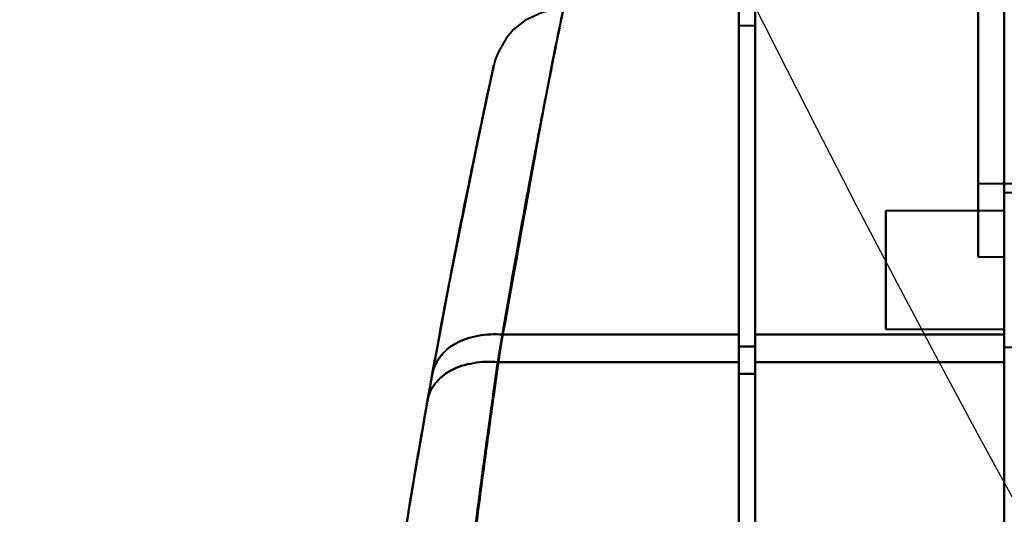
# Model space of a CAD drawing. Header units: millimetres. Extents: x -695 to 695, y -1115 to 611.
# Tile 16 of 87: x -578 to -537, y -293 to -272. Entities that reach past the tile are written whole.
import ezdxf

# ---------------------------------------------------------------- set-up
doc = ezdxf.new("R2010")
doc.units = ezdxf.units.MM
doc.layers.add('G-IMPT', color=8, linetype='Continuous', lineweight=40)

# ---------------------------------------------------------------- blocks, each defined once
blk = doc.blocks.new('NEXA 700 CALQUES_dwg-751640-Niveau de réf_')
at = {"layer": 'G-IMPT'}
for p, q in [((-536.97, 351.4), (-536.97, -334.4)), ((-536.97, 351.4), (-536.97, -334.4)), ((-538.07, -276.05), (-538.07, -291.344)), ((-538.07, -291.344), (-538.07, -276.05)), ((-536.97, -291.344), (-536.97, -276.05)), ((-538.07, -276.656), (-538.07, -291.95)), ((-538.07, -291.95), (-538.07, -276.656)), ((-536.97, -291.95), (-536.97, -276.656)), ((-538.07, -279.15), (-538.07, -288.48)), ((-538.07, -288.48), (-538.07, -279.15)), ((-538.07, -279.52), (-538.07, -288.85)), ((-538.07, -288.85), (-538.07, -279.52)), ((-548.17, -281.5), (-548.17, -296.384)), ((-548.17, -281.5), (-548.17, -296.384)), ((-548.17, -296.384), (-548.17, -281.5)), ((-548.17, -296.384), (-548.17, -281.5)), ((-547.47, -281.5), (-547.47, -296.384)), ((-547.47, -281.5), (-547.47, -296.384)), ((-547.47, -296.384), (-547.47, -281.5)), ((-547.47, -296.384), (-547.47, -281.5)), ((-536.97, -281.5), (-536.97, -296.384)), ((-536.97, -281.5), (-536.97, -296.384)), ((-536.97, -296.384), (-536.97, -281.5)), ((-536.97, -296.384), (-536.97, -281.5)), ((-547.47, -282.2), (-548.17, -282.2)), ((-547.47, -282.2), (-548.17, -282.2)), ((-548.17, -282.2), (-548.17, -296.875)), ((-548.17, -282.2), (-548.17, -296.875)), ((-548.17, -296.875), (-548.17, -282.2)), ((-548.17, -296.875), (-548.17, -282.2)), ((-547.47, -282.2), (-547.47, -296.875)), ((-547.47, -282.2), (-547.47, -296.875)), ((-547.47, -296.875), (-547.47, -282.2)), ((-547.47, -296.875), (-547.47, -282.2)), ((-538.07, -288.85), (-517.07, -288.85)), ((-534.755, -289.25), (-536.97, -289.25)), ((-534.755, -289.25), (-536.97, -289.25)), ((-536.97, -295.75), (-536.97, -289.25)), ((-536.97, -295.75), (-536.97, -289.25)), ((-536.97, -289.25), (-536.97, -294.125)), ((-536.97, -295.75), (-536.97, -289.25)), ((-536.97, -295.75), (-536.97, -289.25)), ((-536.97, -289.25), (-536.97, -294.125)), ((-536.97, -290), (-541.97, -290)), ((-536.97, -290), (-541.97, -290)), ((-541.97, -290), (-541.97, -295)), ((-541.97, -290), (-541.97, -295)), ((-541.97, -295), (-541.97, -290)), ((-541.97, -295), (-541.97, -290)), ((-541.97, -290), (-541.97, -295)), ((-541.97, -290), (-541.97, -295)), ((-541.97, -295), (-541.97, -290)), ((-541.97, -295), (-541.97, -290)), ((-536.97, -290), (-536.97, -295)), ((-536.97, -290), (-536.97, -295)), ((-536.97, -295), (-536.97, -290)), ((-536.97, -295), (-536.97, -290)), ((-536.97, -290), (-536.97, -295)), ((-536.97, -290), (-536.97, -295)), ((-536.97, -295), (-536.97, -290)), ((-536.97, -295), (-536.97, -290)), ((-536.97, -290.875), (-536.97, -295.75)), ((-536.97, -290.875), (-536.97, -295.75)), ((-538.07, -291.95), (-538.07, -291.344)), ((-538.07, -291.95), (-536.97, -291.95)), ((-536.97, -294.125), (-536.97, -295.75)), ((-536.97, -294.125), (-536.97, -295.75)), ((-541.97, -295), (-536.97, -295)), ((-541.97, -295), (-536.97, -295)), ((-548.17, -295.221), (-548.17, -306.105)), ((-548.17, -295.221), (-548.17, -306.105)), ((-548.17, -306.105), (-548.17, -295.221)), ((-548.17, -306.105), (-548.17, -295.221)), ((-547.47, -295.221), (-547.47, -306.105)), ((-547.47, -295.221), (-547.47, -306.105)), ((-547.47, -306.105), (-547.47, -295.221)), ((-547.47, -306.105), (-547.47, -295.221)), ((-536.97, -295.221), (-536.97, -306.105)), ((-536.97, -295.221), (-536.97, -306.105)), ((-536.97, -306.105), (-536.97, -295.221)), ((-536.97, -306.105), (-536.97, -295.221)), ((-548.17, -295.729), (-548.17, -306.105)), ((-548.17, -295.729), (-548.17, -306.105)), ((-548.17, -306.105), (-548.17, -295.729)), ((-548.17, -306.105), (-548.17, -295.729)), ((-547.47, -295.729), (-547.47, -306.105)), ((-547.47, -295.729), (-547.47, -306.105)), ((-547.47, -306.105), (-547.47, -295.729)), ((-547.47, -306.105), (-547.47, -295.729)), ((-536.97, -295.75), (-534.755, -295.75)), ((-536.97, -295.75), (-534.755, -295.75)), ((-548.17, -296.384), (-548.17, -306.919)), ((-548.17, -296.384), (-548.17, -306.919)), ((-548.17, -306.919), (-548.17, -296.384)), ((-548.17, -306.919), (-548.17, -296.384)), ((-547.47, -296.384), (-547.47, -306.919)), ((-547.47, -296.384), (-547.47, -306.919)), ((-547.47, -306.919), (-547.47, -296.384)), ((-547.47, -306.919), (-547.47, -296.384)), ((-536.97, -296.384), (-536.97, -306.919)), ((-536.97, -296.384), (-536.97, -306.919)), ((-536.97, -306.919), (-536.97, -296.384)), ((-536.97, -306.919), (-536.97, -296.384)), ((-548.17, -296.875), (-548.17, -306.919)), ((-548.17, -296.875), (-548.17, -306.919)), ((-548.17, -306.919), (-548.17, -296.875)), ((-548.17, -306.919), (-548.17, -296.875)), ((-547.47, -296.875), (-547.47, -306.919)), ((-547.47, -296.875), (-547.47, -306.919)), ((-547.47, -306.919), (-547.47, -296.875)), ((-547.47, -306.919), (-547.47, -296.875))]:
    blk.add_line(p, q, dxfattribs=at)
at = {"layer": 'G-IMPT', "flags": 128}
for points in [[(-536.97, 351.4), (-536.97, 179.95), (-536.97, 8.5), (-536.97, -162.95), (-536.97, -334.4)], [(-536.97, -334.4), (-536.97, -162.95), (-536.97, 8.5), (-536.97, 179.95), (-536.97, 351.4)], [(-536.97, 351.4), (-536.97, 179.95), (-536.97, 8.5), (-536.97, -162.95), (-536.97, -334.4)], [(-536.97, -334.4), (-536.97, -162.95), (-536.97, 8.5), (-536.97, 179.95), (-536.97, 351.4)], [(-536.97, 351.4), (-536.97, 179.95), (-536.97, 8.5), (-536.97, -162.95), (-536.97, -334.4)], [(-536.97, -334.4), (-536.97, -162.95), (-536.97, 8.5), (-536.97, 179.95), (-536.97, 351.4)], [(-536.97, 351.4), (-536.97, 179.95), (-536.97, 8.5), (-536.97, -162.95), (-536.97, -334.4)], [(-536.97, -334.4), (-536.97, -162.95), (-536.97, 8.5), (-536.97, 179.95), (-536.97, 351.4)], [(-555.561, -281.5), (-556.034, -281.54), (-556.461, -281.644), (-557.187, -281.98), (-557.663, -282.361), (-557.96, -282.706), (-558.303, -283.292), (-558.419, -283.59), (-558.462, -283.736), (-558.471, -283.771), (-558.474, -283.784), (-558.477, -283.796), (-558.48, -283.805), (-558.482, -283.814), (-558.485, -283.826), (-558.488, -283.842), (-558.492, -283.859), (-558.522, -283.994), (-558.774, -285.161), (-559.272, -287.526), (-560.379, -293.07), (-561.085, -296.864)], [(-548.17, -295.221), (-550.66, -295.221), (-553.151, -295.221), (-555.642, -295.221), (-558.133, -295.221)], [(-558.133, -295.221), (-555.642, -295.221), (-553.151, -295.221), (-550.66, -295.221), (-548.17, -295.221)], [(-548.17, -295.221), (-550.66, -295.221), (-553.151, -295.221), (-555.642, -295.221), (-558.133, -295.221)], [(-558.133, -295.221), (-555.642, -295.221), (-553.151, -295.221), (-550.66, -295.221), (-548.17, -295.221)], [(-536.97, -295.221), (-539.595, -295.221), (-542.22, -295.221), (-544.845, -295.221), (-547.47, -295.221)], [(-547.47, -295.221), (-544.845, -295.221), (-542.22, -295.221), (-539.595, -295.221), (-536.97, -295.221)], [(-536.97, -295.221), (-539.595, -295.221), (-542.22, -295.221), (-544.845, -295.221), (-547.47, -295.221)], [(-547.47, -295.221), (-544.845, -295.221), (-542.22, -295.221), (-539.595, -295.221), (-536.97, -295.221)], [(-547.47, -295.729), (-547.645, -295.729), (-547.82, -295.729), (-547.995, -295.729), (-548.17, -295.729)], [(-548.17, -295.729), (-547.995, -295.729), (-547.82, -295.729), (-547.645, -295.729), (-547.47, -295.729)], [(-547.47, -295.729), (-547.645, -295.729), (-547.82, -295.729), (-547.995, -295.729), (-548.17, -295.729)], [(-548.17, -295.729), (-547.995, -295.729), (-547.82, -295.729), (-547.645, -295.729), (-547.47, -295.729)], [(-548.17, -296.384), (-550.709, -296.384), (-553.249, -296.384), (-555.789, -296.384), (-558.329, -296.384)], [(-558.329, -296.384), (-555.789, -296.384), (-553.249, -296.384), (-550.709, -296.384), (-548.17, -296.384)], [(-548.17, -296.384), (-550.709, -296.384), (-553.249, -296.384), (-555.789, -296.384), (-558.329, -296.384)], [(-558.329, -296.384), (-555.789, -296.384), (-553.249, -296.384), (-550.709, -296.384), (-548.17, -296.384)], [(-536.97, -296.384), (-539.595, -296.384), (-542.22, -296.384), (-544.845, -296.384), (-547.47, -296.384)], [(-547.47, -296.384), (-544.845, -296.384), (-542.22, -296.384), (-539.595, -296.384), (-536.97, -296.384)], [(-536.97, -296.384), (-539.595, -296.384), (-542.22, -296.384), (-544.845, -296.384), (-547.47, -296.384)], [(-547.47, -296.384), (-544.845, -296.384), (-542.22, -296.384), (-539.595, -296.384), (-536.97, -296.384)], [(-547.47, -296.875), (-547.645, -296.875), (-547.82, -296.875), (-547.995, -296.875), (-548.17, -296.875)], [(-548.17, -296.875), (-547.995, -296.875), (-547.82, -296.875), (-547.645, -296.875), (-547.47, -296.875)], [(-547.47, -296.875), (-547.645, -296.875), (-547.82, -296.875), (-547.995, -296.875), (-548.17, -296.875)], [(-548.17, -296.875), (-547.995, -296.875), (-547.82, -296.875), (-547.645, -296.875), (-547.47, -296.875)]]:
    blk.add_lwpolyline(points, dxfattribs=at)
at = {"layer": 'G-IMPT'}
for points in [[(-558.133, -295.221), (-557.302, -290.777), (-556.068, -283.725), (-555.276, -280.233), (-556.205, -284.387), (-557.484, -291.799), (-558.329, -296.384)], [(-558.133, -295.221), (-557.302, -290.777), (-556.068, -283.725), (-555.276, -280.233), (-556.205, -284.387), (-557.484, -291.799), (-558.329, -296.384)], [(-561.085, -296.864), (-561.043, -296.63), (-560.826, -296.149), (-560.148, -295.548), (-559.166, -295.226), (-558.46, -295.193), (-558.133, -295.221)], [(-558.133, -295.221), (-558.46, -295.193), (-559.166, -295.226), (-560.148, -295.548), (-560.826, -296.149), (-561.043, -296.63), (-561.085, -296.864)], [(-561.085, -296.864), (-561.043, -296.63), (-560.826, -296.149), (-560.148, -295.548), (-559.166, -295.226), (-558.46, -295.193), (-558.133, -295.221)], [(-558.133, -295.221), (-558.46, -295.193), (-559.166, -295.226), (-560.148, -295.548), (-560.826, -296.149), (-561.043, -296.63), (-561.085, -296.864)], [(-559.599, -306.105), (-559.469, -305.084), (-559.212, -303.048), (-558.823, -300.13), (-558.455, -297.474), (-558.236, -295.922), (-558.133, -295.221)], [(-558.133, -295.221), (-558.234, -295.921), (-558.458, -297.491), (-558.822, -300.125), (-559.211, -303.048), (-559.472, -305.09), (-559.599, -306.105)], [(-559.599, -306.105), (-559.469, -305.084), (-559.212, -303.048), (-558.823, -300.13), (-558.455, -297.474), (-558.236, -295.922), (-558.133, -295.221)], [(-558.133, -295.221), (-558.234, -295.921), (-558.458, -297.491), (-558.822, -300.125), (-559.211, -303.048), (-559.472, -305.09), (-559.599, -306.105)], [(-561.282, -297.966), (-561.242, -297.739), (-561.028, -297.272), (-560.351, -296.689), (-559.366, -296.381), (-558.657, -296.354), (-558.329, -296.384)], [(-558.329, -296.384), (-558.657, -296.354), (-559.366, -296.381), (-560.351, -296.689), (-561.028, -297.272), (-561.242, -297.739), (-561.282, -297.966)], [(-561.282, -297.966), (-561.242, -297.739), (-561.028, -297.272), (-560.351, -296.689), (-559.366, -296.381), (-558.657, -296.354), (-558.329, -296.384)], [(-558.329, -296.384), (-558.657, -296.354), (-559.366, -296.381), (-560.351, -296.689), (-561.028, -297.272), (-561.242, -297.739), (-561.282, -297.966)], [(-558.329, -296.384), (-558.429, -297.076), (-558.639, -298.593), (-558.993, -301.194), (-559.36, -303.99), (-559.603, -305.942), (-559.724, -306.919)], [(-559.724, -306.919), (-559.605, -305.943), (-559.357, -303.972), (-558.994, -301.2), (-558.639, -298.588), (-558.428, -297.084), (-558.329, -296.384)], [(-558.329, -296.384), (-558.429, -297.076), (-558.639, -298.593), (-558.993, -301.194), (-559.36, -303.99), (-559.603, -305.942), (-559.724, -306.919)], [(-559.724, -306.919), (-559.605, -305.943), (-559.357, -303.972), (-558.994, -301.2), (-558.639, -298.588), (-558.428, -297.084), (-558.329, -296.384)], [(-562.563, -305.643), (-562.308, -304.01), (-561.772, -300.726), (-561.29, -297.998), (-561.085, -296.864)], [(-562.563, -305.643), (-562.308, -304.01), (-561.772, -300.726), (-561.29, -297.998), (-561.085, -296.864)], [(-561.085, -296.864), (-561.295, -298.029), (-561.772, -300.726), (-562.303, -303.979), (-562.563, -305.643)], [(-561.085, -296.864), (-561.295, -298.029), (-561.772, -300.726), (-562.303, -303.979), (-562.563, -305.643)], [(-561.282, -297.966), (-561.484, -299.1), (-561.945, -301.76), (-562.448, -304.892), (-562.69, -306.463)], [(-561.282, -297.966), (-561.484, -299.1), (-561.945, -301.76), (-562.448, -304.892), (-562.69, -306.463)], [(-562.69, -306.463), (-562.444, -304.861), (-561.947, -301.774), (-561.484, -299.103), (-561.282, -297.966)], [(-562.69, -306.463), (-562.444, -304.861), (-561.947, -301.774), (-561.484, -299.103), (-561.282, -297.966)]]:
    blk.add_open_spline(points, degree=3, dxfattribs=at)
for points, knots in [([(-558.329, -296.384), (-557.945, -294.084), (-557.395, -290.973), (-556.77, -287.617), (-556.219, -284.757), (-555.729, -282.315), (-555.497, -281.19), (-555.658, -281.966), (-556.105, -284.181), (-556.613, -286.797), (-557.22, -290.016), (-557.756, -293.006), (-558.133, -295.221)], [0, 0, 0, 0, 0.125, 0.1875, 0.25, 0.375, 0.5, 0.625, 0.75, 0.8125, 0.875, 1, 1, 1, 1]), ([(-558.329, -296.384), (-557.945, -294.084), (-557.395, -290.973), (-556.77, -287.617), (-556.219, -284.757), (-555.729, -282.315), (-555.497, -281.19), (-555.658, -281.966), (-556.105, -284.181), (-556.613, -286.797), (-557.22, -290.016), (-557.756, -293.006), (-558.133, -295.221)], [0, 0, 0, 0, 0.125, 0.1875, 0.25, 0.375, 0.5, 0.625, 0.75, 0.8125, 0.875, 1, 1, 1, 1]), ([(-561.085, -296.864), (-560.706, -294.77), (-560.167, -291.941), (-559.555, -288.891), (-559.042, -286.409), (-558.59, -284.303), (-558.428, -283.566), (-558.662, -284.636), (-559.158, -286.958), (-559.713, -289.67), (-560.343, -292.849), (-560.896, -295.792), (-561.282, -297.966)], [0, 0, 0, 0, 0.125, 0.1875, 0.25, 0.375, 0.5, 0.625, 0.75, 0.8125, 0.875, 1, 1, 1, 1]), ([(-561.085, -296.864), (-560.706, -294.77), (-560.167, -291.941), (-559.555, -288.891), (-559.042, -286.409), (-558.59, -284.303), (-558.428, -283.566), (-558.662, -284.636), (-559.158, -286.958), (-559.713, -289.67), (-560.343, -292.849), (-560.896, -295.792), (-561.282, -297.966)], [0, 0, 0, 0, 0.125, 0.1875, 0.25, 0.375, 0.5, 0.625, 0.75, 0.8125, 0.875, 1, 1, 1, 1]), ([(-561.282, -297.966), (-560.883, -295.717), (-560.324, -292.75), (-559.699, -289.599), (-559.298, -287.644), (-558.968, -286.068), (-558.713, -284.876), (-558.546, -284.105), (-558.476, -283.787), (-558.512, -283.95), (-558.645, -284.562), (-558.868, -285.6), (-559.171, -287.031), (-559.547, -288.853), (-560.146, -291.835), (-560.691, -294.687), (-561.085, -296.864)], [0, 0, 0, 0, 0.125, 0.1875, 0.25, 0.3125, 0.375, 0.4375, 0.5, 0.5625, 0.625, 0.6875, 0.75, 0.8125, 0.875, 1, 1, 1, 1]), ([(-561.282, -297.966), (-560.883, -295.717), (-560.324, -292.75), (-559.699, -289.599), (-559.298, -287.644), (-558.968, -286.068), (-558.713, -284.876), (-558.546, -284.105), (-558.476, -283.787), (-558.512, -283.95), (-558.645, -284.562), (-558.868, -285.6), (-559.171, -287.031), (-559.547, -288.853), (-560.146, -291.835), (-560.691, -294.687), (-561.085, -296.864)], [0, 0, 0, 0, 0.125, 0.1875, 0.25, 0.3125, 0.375, 0.4375, 0.5, 0.5625, 0.625, 0.6875, 0.75, 0.8125, 0.875, 1, 1, 1, 1])]:
    blk.add_open_spline(points, degree=3, knots=knots, dxfattribs=at)

msp = doc.modelspace()

# ---------------------------------------------------------------- linework, layer by layer
at = {"color": 94, "lineweight": 30}
msp.add_circle((-1.97, 1), 609.6, dxfattribs=at)

# ---------------------------------------------------------------- block references
at = {"layer": 'G-IMPT'}
msp.add_blockref('NEXA 700 CALQUES_dwg-751640-Niveau de réf_', (0, 10), dxfattribs=at)

doc.saveas('drawing.dxf')
